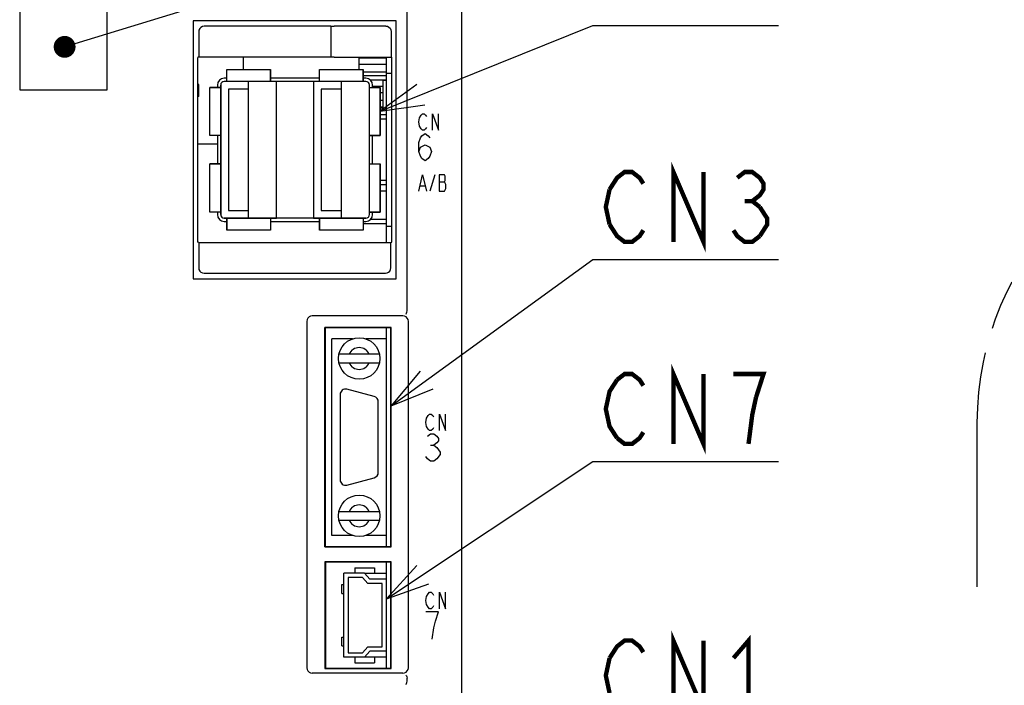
# Model space of a CAD drawing. Extents: x 63 to 816, y 33 to 569.
# Tile 6 of 23: x 442 to 533, y 349 to 410. Entities that reach past the tile are written whole.
import ezdxf

# ---------------------------------------------------------------- set-up
doc = ezdxf.new("R2010")
doc.units = 0
doc.header["$LTSCALE"] = 46.2
doc.linetypes.add('PHANTOM', pattern=[0.8, 0.45, -0.05, 0.1, -0.05, 0.1, -0.05])
doc.layers.get('0').update_dxf_attribs({"linetype": 'CONTINUOUS'})
for name, color, linetype in [('ALL_AXIS', 7, 'CONTINUOUS'), ('ALL_CURVE', 7, 'CONTINUOUS'), ('ALL_FEATURES', 7, 'CONTINUOUS'), ('ALL_NOTE', 7, 'CONTINUOUS')]:
    doc.layers.add(name, color=color, linetype=linetype)

msp = doc.modelspace()

# ---------------------------------------------------------------- linework, layer by layer
at = {"color": 2, "linetype": 'CONTINUOUS'}
for p, q in [((475.53, 402.05), (495, 409.883)), ((495, 409.883), (495.5, 409.883)), ((495.5, 409.883), (512.012, 409.883))]:
    msp.add_line(p, q, dxfattribs=at)
at = {"color": 7, "linetype": 'CONTINUOUS'}
for p, q in [((473.6, 405.85), (473.6, 406.983)), ((476.1, 406.9), (473.6, 406.9)), ((476.1, 406.3), (473.6, 406.3)), ((476.1, 405.6), (473.97, 405.6)), ((476.1, 405.27), (473.97, 405.27)), ((458.9, 404.47), (458.814, 404.47)), ((458.9, 403.37), (458.9, 404.47)), ((476.1, 404.87), (474.647, 404.87)), ((475.8, 404.3), (474.83, 404.3)), ((458.9, 403.37), (458.814, 403.37)), ((475.8, 403.7), (475.53, 403.7)), ((475.8, 403), (475.53, 403)), ((475.8, 402.4), (475.53, 402.4)), ((476.1, 402.3), (475.53, 402.3)), ((476.1, 401.7), (475.53, 401.7)), ((476.1, 395.3), (475.53, 395.3)), ((476.1, 394.7), (475.53, 394.7)), ((476.1, 391.73), (473.97, 391.73)), ((476.1, 392.13), (474.647, 392.13)), ((474.077, 359.75), (476.1, 359.75)), ((476.1, 352.05), (474.077, 352.05))]:
    msp.add_line(p, q, dxfattribs=at)
at = {"color": 2, "linetype": 'CONTINUOUS'}
msp.add_lwpolyline([(478.868, 404.47), (475.53, 402.05), (479.614, 402.615)], dxfattribs=at)
at = {"layer": 'ALL_AXIS', "color": 7, "linetype": 'CONTINUOUS'}
for p, q in [((476.1, 390), (476.1, 406.983)), ((461.47, 405.05), (461.23, 405.05)), ((469.97, 405.05), (465.47, 405.05)), ((474.21, 405.05), (473.97, 405.05)), ((476.1, 405.5), (476.586, 405.5)), ((460.61, 404.43), (460.61, 404.2)), ((474.83, 404.2), (474.83, 404.43)), ((460.61, 399.8), (460.61, 397.2)), ((474.83, 397.2), (474.83, 399.8)), ((460.61, 392.8), (460.61, 392.57)), ((474.83, 392.57), (474.83, 392.8)), ((461.23, 391.95), (461.47, 391.95)), ((465.47, 391.95), (469.97, 391.95)), ((473.97, 391.95), (474.21, 391.95)), ((476.1, 391.5), (476.586, 391.5)), ((476.1, 362.2), (476.1, 382.2)), ((472.992, 381.2), (471.1, 381.2)), ((476.1, 381.2), (474.208, 381.2)), ((471.85, 376.1), (471.85, 368.3)), ((474.979, 375.913), (472.479, 376.583)), ((475.35, 368.97), (475.35, 375.43)), ((472.479, 367.817), (474.979, 368.487)), ((472.992, 363.2), (471.1, 363.2)), ((476.1, 363.2), (474.208, 363.2)), ((476.1, 359.2), (476.1, 360.75)), ((476.1, 351.05), (476.1, 352.6))]:
    msp.add_line(p, q, dxfattribs=at)
for centre, radius, start, end in [((461.23, 404.43), 0.62, 90, 180), ((474.21, 404.43), 0.62, 0, 90), ((461.23, 392.57), 0.62, 180, 270), ((474.21, 392.57), 0.62, 270, 360), ((472.35, 376.1), 0.5, 75, 180), ((474.85, 375.43), 0.5, 0, 75), ((474.85, 368.97), 0.5, 285, 360), ((472.35, 368.3), 0.5, 180, 285)]:
    msp.add_arc(centre, radius, start, end, dxfattribs=at)
at = {"layer": 'ALL_CURVE', "color": 40, "linetype": 'CONTINUOUS'}
for p, q in [((461.47, 404.75), (461.47, 405.85)), ((461.47, 405.85), (465.47, 405.85)), ((465.47, 404.75), (465.47, 405.85)), ((469.97, 404.75), (469.97, 405.85)), ((469.97, 405.85), (473.97, 405.85)), ((473.97, 404.75), (473.97, 405.85)), ((459.91, 399.8), (459.91, 404.2)), ((460.91, 404.2), (459.91, 404.2)), ((460.91, 392.57), (460.91, 404.43)), ((474.21, 404.75), (461.23, 404.75)), ((463.47, 392.25), (463.47, 404.75)), ((471.97, 392.25), (471.97, 404.75)), ((474.53, 392.57), (474.53, 404.43)), ((474.53, 404.2), (475.53, 404.2)), ((475.53, 399.8), (475.53, 404.2)), ((460.91, 399.8), (459.91, 399.8)), ((474.53, 399.8), (475.53, 399.8)), ((459.91, 392.8), (459.91, 397.2)), ((460.91, 397.2), (459.91, 397.2)), ((474.53, 397.2), (475.53, 397.2)), ((475.53, 392.8), (475.53, 397.2)), ((460.91, 392.8), (459.91, 392.8)), ((474.53, 392.8), (475.53, 392.8)), ((474.21, 392.25), (461.23, 392.25)), ((461.47, 392.25), (461.47, 391.15)), ((465.47, 392.25), (465.47, 391.15)), ((469.97, 392.25), (469.97, 391.15)), ((473.97, 392.25), (473.97, 391.15)), ((465.47, 391.15), (461.47, 391.15)), ((473.97, 391.15), (469.97, 391.15))]:
    msp.add_line(p, q, dxfattribs=at)
at = {"layer": 'ALL_CURVE', "color": 4, "linetype": 'CONTINUOUS'}
for p, q in [((479.055, 401.05), (479.125, 401.425)), ((479.125, 401.425), (479.264, 401.675)), ((479.264, 401.675), (479.403, 401.8)), ((479.403, 401.8), (479.543, 401.8)), ((479.543, 401.8), (479.682, 401.675)), ((479.682, 401.675), (479.752, 401.55)), ((480.309, 400.3), (480.309, 401.8)), ((480.309, 401.8), (480.866, 400.3)), ((480.866, 400.3), (480.866, 401.8)), ((479.125, 400.675), (479.055, 401.05)), ((479.264, 400.425), (479.125, 400.675)), ((479.752, 400.55), (479.682, 400.425)), ((479.055, 399.167), (479.2, 399.583)), ((479.2, 399.583), (479.345, 399.792)), ((479.403, 400.3), (479.264, 400.425)), ((479.345, 399.792), (479.636, 400)), ((479.543, 400.3), (479.403, 400.3)), ((479.682, 400.425), (479.543, 400.3)), ((479.636, 400), (479.926, 399.792)), ((479.926, 399.792), (480.071, 399.583)), ((479.055, 398.333), (479.055, 399.167)), ((479.055, 398.333), (479.2, 398.75)), ((479.2, 398.75), (479.636, 398.958)), ((479.636, 398.958), (480.071, 398.75)), ((480.071, 398.75), (480.216, 398.333)), ((479.2, 397.917), (479.055, 398.333)), ((479.345, 397.708), (479.2, 397.917)), ((480.071, 397.917), (479.926, 397.708)), ((480.216, 398.333), (480.071, 397.917)), ((479.636, 397.5), (479.345, 397.708)), ((479.926, 397.708), (479.636, 397.5)), ((479.055, 394.7), (479.403, 396.2)), ((479.403, 396.2), (479.752, 394.7)), ((480.541, 396.2), (480.077, 394.7)), ((481.4, 396.2), (480.912, 396.2)), ((480.912, 396.2), (480.912, 394.7)), ((481.469, 396.075), (481.4, 396.2)), ((481.469, 395.7), (481.469, 396.075)), ((479.195, 395.2), (479.612, 395.2)), ((480.912, 395.575), (481.4, 395.575)), ((481.4, 395.575), (481.469, 395.7)), ((481.539, 395.325), (481.4, 395.575)), ((481.539, 394.95), (481.539, 395.325)), ((480.912, 394.7), (481.4, 394.7)), ((481.4, 394.7), (481.539, 394.95)), ((479.914, 374.175), (480.053, 374.3)), ((480.053, 374.3), (480.193, 374.3)), ((480.193, 374.3), (480.332, 374.175)), ((480.959, 372.8), (480.959, 374.3)), ((480.959, 374.3), (481.516, 372.8)), ((481.516, 372.8), (481.516, 374.3)), ((479.705, 373.55), (479.775, 373.925)), ((479.775, 373.175), (479.705, 373.55)), ((479.775, 373.925), (479.914, 374.175)), ((480.332, 374.175), (480.402, 374.05)), ((479.914, 372.925), (479.775, 373.175)), ((479.85, 372.292), (480.14, 372.5)), ((480.053, 372.8), (479.914, 372.925)), ((480.193, 372.8), (480.053, 372.8)), ((480.14, 372.5), (480.431, 372.5)), ((480.332, 372.925), (480.193, 372.8)), ((480.402, 373.05), (480.332, 372.925)), ((480.431, 372.5), (480.721, 372.292)), ((480.721, 371.667), (480.431, 371.458)), ((480.721, 372.292), (480.866, 372.083)), ((480.866, 371.875), (480.721, 371.667)), ((480.866, 372.083), (480.866, 371.875)), ((480.14, 371.458), (480.431, 371.458)), ((480.431, 371.458), (480.721, 371.25)), ((480.721, 371.25), (481.011, 370.833)), ((481.011, 370.833), (481.011, 370.625)), ((479.85, 370.208), (479.705, 370.417)), ((480.14, 370), (479.85, 370.208)), ((480.431, 370), (480.14, 370)), ((480.721, 370.208), (480.431, 370)), ((481.011, 370.625), (480.721, 370.208)), ((479.705, 357.25), (479.775, 357.625)), ((479.775, 356.875), (479.705, 357.25)), ((479.775, 357.625), (479.914, 357.875)), ((479.914, 357.875), (480.053, 358)), ((480.053, 358), (480.193, 358)), ((480.193, 358), (480.332, 357.875)), ((480.332, 357.875), (480.402, 357.75)), ((480.959, 358), (481.516, 356.5)), ((480.959, 356.5), (480.959, 358)), ((481.516, 356.5), (481.516, 358)), ((479.914, 356.625), (479.775, 356.875)), ((480.053, 356.5), (479.914, 356.625)), ((480.193, 356.5), (480.053, 356.5)), ((480.332, 356.625), (480.193, 356.5)), ((480.402, 356.75), (480.332, 356.625)), ((480.866, 356.2), (479.705, 356.2)), ((480.431, 354.742), (480.576, 355.367)), ((480.576, 355.367), (480.866, 356.2)), ((480.286, 353.7), (480.431, 354.742))]:
    msp.add_line(p, q, dxfattribs=at)
at = {"layer": 'ALL_CURVE', "color": 40, "linetype": 'CONTINUOUS'}
for centre, start, end in [((461.23, 404.43), 90, 180), ((474.21, 404.43), 0, 90), ((461.23, 392.57), 180, 270), ((474.21, 392.57), 270, 360)]:
    msp.add_arc(centre, 0.32, start, end, dxfattribs=at)
at = {"layer": 'ALL_FEATURES', "color": 7, "linetype": 'CONTINUOUS'}
for p, q in [((483, 267), (483, 433)), ((478, 383.783), (478, 413.318)), ((442.5, 412), (442.5, 404)), ((450.5, 404), (450.5, 412)), ((458.4, 410.3), (458.4, 386.7)), ((477, 410.3), (458.4, 410.3)), ((471, 409.8), (459.399, 409.8)), ((471, 409.8), (471.007, 409.812)), ((471, 409.8), (471, 407)), ((476.029, 409.829), (471.307, 409.829)), ((477, 386.7), (477, 410.3)), ((458.9, 409.301), (458.9, 407)), ((476.529, 409.329), (476.529, 406.983)), ((458.9, 407), (458.814, 406.948)), ((458.814, 390.052), (458.814, 406.948)), ((458.9, 407), (471, 407)), ((463, 405.85), (463, 407)), ((471.007, 406.993), (471, 407)), ((471.307, 406.983), (476.529, 406.983)), ((476.529, 406.983), (476.586, 406.948)), ((476.586, 390.052), (476.586, 406.948)), ((461.47, 404.75), (461.47, 405.85)), ((461.47, 405.85), (465.47, 405.85)), ((465.47, 405.85), (465.47, 404.75)), ((469.97, 404.75), (469.97, 405.85)), ((469.97, 405.85), (473.97, 405.85)), ((473.97, 405.85), (473.97, 404.75)), ((459.91, 399.8), (459.91, 404.2)), ((459.91, 404.2), (460.91, 404.2)), ((460.91, 404.43), (460.91, 392.57)), ((466.03, 404.75), (461.23, 404.75)), ((466.03, 392.25), (466.03, 404.75)), ((469.41, 404.75), (469.41, 392.25)), ((474.21, 404.75), (469.41, 404.75)), ((474.53, 392.57), (474.53, 404.43)), ((474.53, 404.2), (475.53, 404.2)), ((475.53, 404.2), (475.53, 399.8)), ((475.8, 402.3), (475.8, 404.85)), ((476.1, 404.85), (475.8, 404.85)), ((442.5, 404), (450.5, 404)), ((461.63, 404.05), (461.63, 392.95)), ((463.47, 404.05), (461.63, 404.05)), ((463.47, 392.95), (463.47, 404.05)), ((470.13, 404.05), (470.13, 392.95)), ((471.97, 404.05), (470.13, 404.05)), ((471.97, 392.95), (471.97, 404.05)), ((476.1, 401.3), (475.53, 401.3)), ((460.91, 399.8), (459.91, 399.8)), ((475.53, 399.8), (474.53, 399.8)), ((460.61, 399), (458.814, 399)), ((459.91, 392.8), (459.91, 397.2)), ((459.91, 397.2), (460.91, 397.2)), ((474.53, 397.2), (475.53, 397.2)), ((475.53, 397.2), (475.53, 392.8)), ((476.1, 395.7), (475.53, 395.7)), ((460.91, 392.8), (459.91, 392.8)), ((461.63, 392.95), (463.47, 392.95)), ((470.13, 392.95), (471.97, 392.95)), ((475.53, 392.8), (474.53, 392.8)), ((461.23, 392.25), (466.03, 392.25)), ((461.47, 391.15), (461.47, 392.25)), ((465.47, 392.25), (465.47, 391.15)), ((469.41, 392.25), (474.21, 392.25)), ((469.97, 391.15), (469.97, 392.25)), ((473.97, 392.25), (473.97, 391.15)), ((465.47, 391.15), (461.47, 391.15)), ((473.97, 391.15), (469.97, 391.15)), ((458.9, 390), (458.814, 390.052)), ((458.9, 390), (458.9, 387.699)), ((458.9, 390), (476.5, 390)), ((476.5, 390), (476.586, 390.052)), ((476.5, 387.699), (476.5, 390)), ((459.399, 387.2), (476.001, 387.2)), ((458.4, 386.7), (477, 386.7)), ((468.8, 382.8), (468.8, 351.1)), ((477.6, 383.3), (469.3, 383.3)), ((478.1, 351.1), (478.1, 382.8)), ((476.535, 382.235), (470.465, 382.235)), ((470.465, 362.165), (470.465, 382.235)), ((470.465, 382.235), (470.5, 382.2)), ((476.5, 382.2), (470.5, 382.2)), ((470.5, 362.2), (470.5, 382.2)), ((476.535, 382.235), (476.5, 382.2)), ((476.5, 362.2), (476.5, 382.2)), ((476.535, 362.165), (476.535, 382.235)), ((471.1, 363.2), (471.1, 381.2)), ((476.1, 363.2), (476.1, 381.2)), ((475.457, 379.8), (471.743, 379.8)), ((471.743, 379), (475.457, 379)), ((471.743, 365.4), (475.457, 365.4)), ((471.743, 364.6), (475.457, 364.6)), ((470.465, 362.165), (470.5, 362.2)), ((470.465, 362.165), (476.535, 362.165)), ((470.5, 362.2), (476.5, 362.2)), ((476.535, 362.165), (476.5, 362.2)), ((476.535, 360.785), (470.465, 360.785)), ((470.465, 360.785), (470.5, 360.75)), ((470.465, 360.785), (470.465, 351.015)), ((476.535, 360.785), (476.5, 360.75)), ((476.535, 351.015), (476.535, 360.785)), ((476.5, 360.75), (470.5, 360.75)), ((470.5, 360.75), (470.5, 351.05)), ((473.2, 360.25), (475, 360.25)), ((473.2, 360.25), (473.2, 359.75)), ((475, 360.25), (475, 359.75)), ((476.5, 351.05), (476.5, 360.75)), ((474.077, 359.75), (472.2, 359.75)), ((472.2, 352.05), (472.2, 359.75)), ((473.9, 359.35), (472.6, 359.35)), ((472.6, 359.35), (472.6, 352.45)), ((474.4, 358.8), (473.9, 359.35)), ((474.077, 359.75), (474.577, 359.2)), ((476.1, 359.2), (474.577, 359.2)), ((476.1, 352.6), (476.1, 359.2)), ((472.01, 358.7), (472.2, 358.7)), ((472.01, 357.9), (472.01, 358.7)), ((475.7, 358.8), (474.4, 358.8)), ((475.7, 353), (475.7, 358.8)), ((472.01, 357.9), (472.2, 357.9)), ((472.01, 353.9), (472.2, 353.9)), ((472.01, 353.1), (472.01, 353.9)), ((472.01, 353.1), (472.2, 353.1)), ((473.9, 352.45), (474.4, 353)), ((474.4, 353), (475.7, 353)), ((474.077, 352.05), (472.2, 352.05)), ((472.6, 352.45), (473.9, 352.45)), ((473.2, 352.05), (473.2, 351.55)), ((474.577, 352.6), (474.077, 352.05)), ((476.1, 352.6), (474.577, 352.6)), ((475, 352.05), (475, 351.55)), ((470.465, 351.015), (470.5, 351.05)), ((470.465, 351.015), (476.535, 351.015)), ((470.5, 351.05), (476.5, 351.05)), ((473.2, 351.55), (475, 351.55)), ((476.535, 351.015), (476.5, 351.05)), ((477.6, 350.6), (469.3, 350.6)), ((478, 349.883), (478, 350.117))]:
    msp.add_line(p, q, dxfattribs=at)
at = {"layer": 'ALL_FEATURES', "color": 8, "linetype": 'PHANTOM'}
msp.add_line((530.185, 373.5), (530.185, 358.5), dxfattribs=at)
at = {"layer": 'ALL_FEATURES', "color": 7, "linetype": 'CONTINUOUS'}
for points in [[(459.399, 409.8), (459.245, 409.776), (459.106, 409.705), (458.995, 409.594), (458.924, 409.455), (458.9, 409.301)], [(471.007, 409.812), (471.033, 409.818), (471.099, 409.824), (471.195, 409.827), (471.307, 409.829)], [(476.029, 409.829), (476.184, 409.804), (476.323, 409.733), (476.433, 409.623), (476.504, 409.484), (476.529, 409.329)], [(471.307, 406.983), (471.195, 406.983), (471.099, 406.985), (471.033, 406.989), (471.007, 406.993)], [(458.9, 387.699), (458.924, 387.545), (458.995, 387.406), (459.106, 387.295), (459.245, 387.224), (459.399, 387.2)], [(476.001, 387.2), (476.155, 387.224), (476.294, 387.295), (476.405, 387.406), (476.476, 387.545), (476.5, 387.699)], [(477.885, 383.479), (477.91, 383.501), (477.94, 383.56), (477.971, 383.651), (477.998, 383.761)], [(477.998, 383.761), (477.999, 383.768), (478, 383.775), (478, 383.783)], [(469.3, 383.3), (469.145, 383.276), (469.006, 383.205), (468.895, 383.094), (468.824, 382.955), (468.8, 382.8)], [(478.1, 382.8), (478.076, 382.955), (478.005, 383.094), (477.894, 383.205), (477.755, 383.276), (477.6, 383.3)], [(468.8, 351.1), (468.824, 350.945), (468.895, 350.806), (469.006, 350.695), (469.145, 350.624), (469.3, 350.6)], [(477.6, 350.6), (477.755, 350.624), (477.894, 350.695), (478.005, 350.806), (478.076, 350.945), (478.1, 351.1)], [(477.885, 350.421), (477.91, 350.399), (477.94, 350.34), (477.971, 350.249), (477.998, 350.139)], [(478, 350.117), (478, 350.125), (477.999, 350.132), (477.998, 350.139)], [(477.885, 349.579), (477.91, 349.601), (477.94, 349.66), (477.971, 349.751), (477.998, 349.861)], [(477.998, 349.861), (477.999, 349.868), (478, 349.875), (478, 349.883)]]:
    msp.add_lwpolyline(points, dxfattribs=at)
for centre in [(473.6, 379.4), (473.6, 365)]:
    msp.add_circle(centre, 1.9, dxfattribs=at)
for centre, radius, start, end in [((461.23, 404.43), 0.32, 90, 180), ((474.21, 404.43), 0.32, 0, 90), ((461.23, 392.57), 0.32, 180, 270), ((474.21, 392.57), 0.32, 270, 360), ((473.6, 379.4), 1, 23.57818, 156.42182), ((473.6, 379.4), 1, 203.57818, 336.42182), ((473.6, 365), 1, 23.57818, 156.42182), ((473.6, 365), 1, 203.57818, 336.42182)]:
    msp.add_arc(centre, radius, start, end, dxfattribs=at)
at = {"layer": 'ALL_FEATURES', "color": 8, "linetype": 'PHANTOM'}
msp.add_arc((557.835, 373.5), 27.65, 90, 180, dxfattribs=at)
at = {"layer": 'ALL_NOTE', "color": 2, "linetype": 'CONTINUOUS'}
for p, q in [((447.572, 408.214), (495, 422.77)), ((476.535, 375.076), (495, 388.469)), ((495, 388.469), (495.5, 388.469)), ((495.5, 388.469), (512.012, 388.469)), ((476.1, 357.403), (495, 369.981)), ((495, 369.981), (495.5, 369.981)), ((495.5, 369.981), (512.012, 369.981))]:
    msp.add_line(p, q, dxfattribs=at)
at = {"layer": 'ALL_NOTE', "color": 2, "linetype": 'CONTINUOUS', "const_width": 1}
msp.add_lwpolyline([(446.116, 407.921, 1), (447.116, 407.921, 1)], format="xyb", close=True, dxfattribs=at)
at = {"layer": 'ALL_NOTE', "color": 2, "linetype": 'CONTINUOUS', "const_width": 0.4}
for points in [[(502.38, 390.069), (502.38, 396.469), (505.132, 390.069), (505.132, 396.469)], [(496.532, 394.869), (497.22, 395.936), (497.908, 396.469), (498.596, 396.469), (499.284, 395.936), (499.628, 395.402)], [(508.228, 395.936), (508.916, 396.469), (509.604, 396.469), (510.292, 395.936), (510.636, 395.402), (510.636, 394.869), (510.292, 394.336), (509.604, 393.802), (510.292, 393.269)], [(496.532, 391.669), (496.188, 393.269), (496.532, 394.869)], [(508.916, 393.802), (509.604, 393.802)], [(510.292, 393.269), (510.98, 392.202), (510.98, 391.669), (510.292, 390.602)], [(499.628, 391.136), (499.284, 390.602), (498.596, 390.069), (497.908, 390.069), (497.22, 390.602), (496.532, 391.669)], [(510.292, 390.602), (509.604, 390.069), (508.916, 390.069), (508.228, 390.602), (507.884, 391.136)], [(502.38, 371.581), (502.38, 377.981), (505.132, 371.581), (505.132, 377.981)], [(497.22, 377.448), (497.908, 377.981), (498.596, 377.981), (499.284, 377.448), (499.628, 376.915)], [(509.948, 375.848), (510.636, 377.981), (507.884, 377.981)], [(497.22, 372.115), (496.532, 373.181), (496.188, 374.781), (496.532, 376.381), (497.22, 377.448)], [(509.26, 371.581), (509.604, 374.248), (509.948, 375.848)], [(499.628, 372.648), (499.284, 372.115), (498.596, 371.581), (497.908, 371.581), (497.22, 372.115)], [(502.38, 347.18), (502.38, 353.58), (505.132, 347.18), (505.132, 353.58)], [(496.532, 351.98), (497.22, 353.047), (497.908, 353.58), (498.596, 353.58), (499.284, 353.047), (499.628, 352.513)], [(507.884, 351.98), (509.26, 353.58), (509.26, 347.18)], [(496.532, 348.78), (496.188, 350.38), (496.532, 351.98)]]:
    msp.add_lwpolyline(points, dxfattribs=at)
at = {"layer": 'ALL_NOTE', "color": 2, "linetype": 'CONTINUOUS'}
for points in [[(479.186, 378.234), (476.535, 375.076), (480.36, 376.615)], [(478.876, 360.452), (476.1, 357.403), (479.984, 358.787)]]:
    msp.add_lwpolyline(points, dxfattribs=at)

doc.saveas('drawing.dxf')
